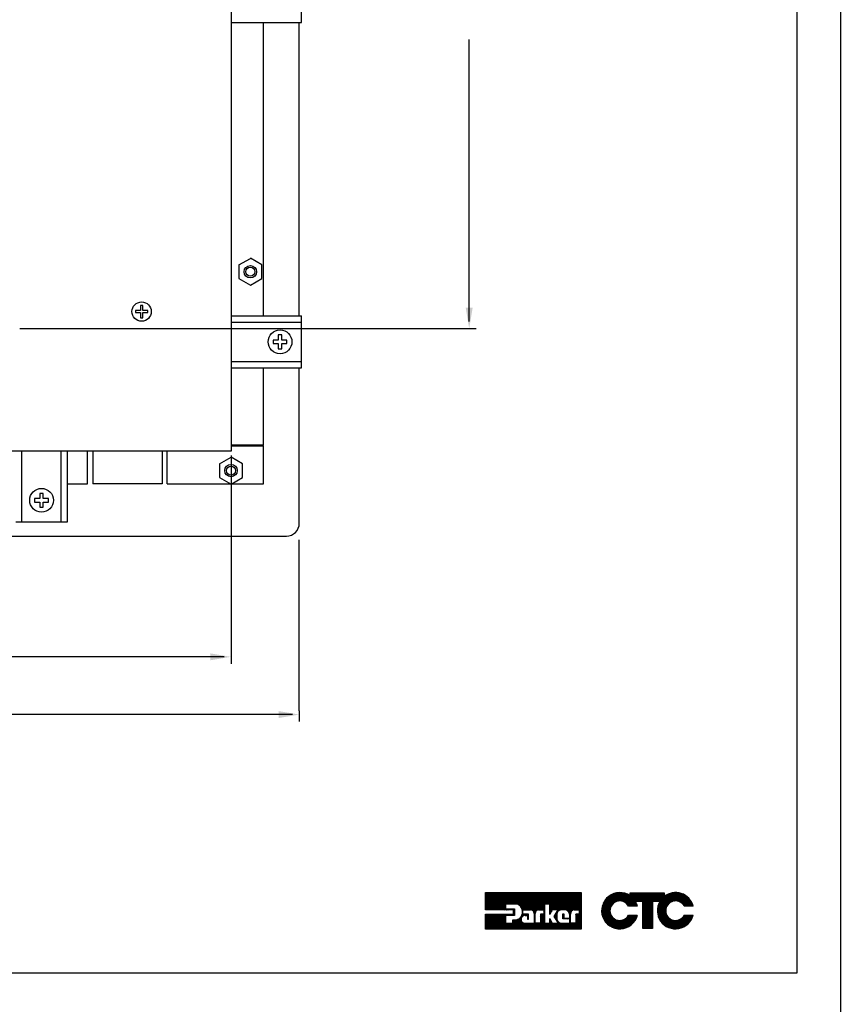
# Model space of a CAD drawing. Extents: x -21.2 to 49, y -81.1 to 9.3.
# Tile 26 of 27: x 37.2 to 49, y -22.9 to -8.7. Entities that reach past the tile are written whole.
import ezdxf

# ---------------------------------------------------------------- set-up
doc = ezdxf.new("R2010")
doc.units = 0
doc.header["$LTSCALE"] = 1.87
doc.header["$MEASUREMENT"] = 0
doc.layers.get('0').update_dxf_attribs({"linetype": 'CONTINUOUS'})
for name, color, linetype in [('dim', 5, 'CONTINUOUS'), ('prod', 6, 'CONTINUOUS'), ('UNIT', 7, 'CONTINUOUS')]:
    doc.layers.add(name, color=color, linetype=linetype)

msp = doc.modelspace()

# ---------------------------------------------------------------- linework, layer by layer
at = {"linetype": 'Continuous'}
for p, q in [((48.415, -22.464), (48.415, 5.575)), ((14.415, -22.464), (48.415, -22.464))]:
    msp.add_line(p, q, dxfattribs=at)
at = {"color": 7, "linetype": 'Continuous'}
for p, q in [((40.212, -1.71), (40.212, -14.91)), ((41.232, -8.7), (41.232, -7.95)), ((40.212, -8.7), (41.232, -8.7)), ((40.684, -12.95), (40.684, -8.7)), ((40.684, -12.95), (40.684, -8.7)), ((41.201, -12.95), (41.201, -8.7)), ((41.201, -12.95), (41.201, -8.7)), ((40.327, -12.211), (40.492, -12.116)), ((40.657, -12.21), (40.492, -12.114)), ((40.327, -12.21), (40.327, -12.41)), ((40.657, -12.41), (40.657, -12.21)), ((40.327, -12.41), (40.492, -12.505)), ((40.492, -12.505), (40.657, -12.41)), ((38.932, -12.797), (38.902, -12.797)), ((38.902, -12.797), (38.902, -12.872)), ((38.932, -12.872), (38.932, -12.797)), ((38.902, -12.872), (38.827, -12.872)), ((38.827, -12.872), (38.827, -12.902)), ((38.827, -12.902), (38.902, -12.902)), ((38.902, -12.902), (38.902, -12.977)), ((39.007, -12.872), (38.932, -12.872)), ((38.932, -12.902), (39.007, -12.902)), ((38.932, -12.977), (38.932, -12.902)), ((39.007, -12.902), (39.007, -12.872)), ((40.212, -12.95), (41.232, -12.95)), ((41.232, -13.7), (41.232, -12.95)), ((38.902, -12.977), (38.932, -12.977)), ((40.212, -13.04), (41.232, -13.04)), ((40.947, -13.225), (40.897, -13.225)), ((40.897, -13.225), (40.897, -13.3)), ((40.947, -13.3), (40.947, -13.225)), ((40.897, -13.3), (40.822, -13.3)), ((40.822, -13.3), (40.822, -13.35)), ((40.822, -13.35), (40.897, -13.35)), ((40.897, -13.35), (40.897, -13.425)), ((41.022, -13.3), (40.947, -13.3)), ((40.947, -13.35), (41.022, -13.35)), ((40.947, -13.425), (40.947, -13.35)), ((41.022, -13.35), (41.022, -13.3)), ((40.897, -13.425), (40.947, -13.425)), ((40.212, -13.61), (41.232, -13.61)), ((40.212, -13.7), (41.232, -13.7)), ((40.684, -14.822), (40.684, -13.7)), ((41.201, -15.993), (41.201, -13.7)), ((40.684, -14.822), (40.212, -14.822)), ((40.212, -14.91), (24.212, -14.91)), ((40.212, -14.91), (24.212, -14.91)), ((37.182, -15.93), (37.182, -14.91)), ((37.752, -15.93), (37.752, -14.91)), ((37.842, -15.93), (37.842, -14.91)), ((38.135, -15.382), (38.135, -14.91)), ((38.135, -15.382), (38.135, -14.91)), ((38.212, -14.91), (38.212, -15.382)), ((38.212, -14.91), (38.212, -15.382)), ((39.212, -14.91), (39.212, -15.382)), ((39.212, -14.91), (39.212, -15.382)), ((39.289, -15.382), (39.289, -14.91)), ((39.289, -15.382), (39.289, -14.91)), ((40.212, -14.832), (40.684, -14.832)), ((40.684, -15.382), (40.684, -14.832)), ((40.047, -15.091), (40.212, -14.996)), ((40.047, -15.09), (40.047, -15.29)), ((40.377, -15.09), (40.212, -14.994)), ((40.377, -15.29), (40.377, -15.09)), ((37.842, -15.382), (38.135, -15.382)), ((37.842, -15.382), (38.135, -15.382)), ((39.212, -15.382), (38.212, -15.382)), ((39.212, -15.382), (38.212, -15.382)), ((39.289, -15.382), (40.684, -15.382)), ((39.289, -15.382), (40.684, -15.382)), ((40.047, -15.29), (40.212, -15.385)), ((40.212, -15.385), (40.377, -15.29)), ((37.492, -15.52), (37.442, -15.52)), ((37.442, -15.52), (37.442, -15.595)), ((37.492, -15.595), (37.492, -15.52)), ((37.442, -15.595), (37.367, -15.595)), ((37.367, -15.595), (37.367, -15.645)), ((37.367, -15.645), (37.442, -15.645)), ((37.442, -15.645), (37.442, -15.72)), ((37.567, -15.595), (37.492, -15.595)), ((37.492, -15.645), (37.567, -15.645)), ((37.492, -15.72), (37.492, -15.645)), ((37.567, -15.645), (37.567, -15.595)), ((37.442, -15.72), (37.492, -15.72)), ((37.092, -15.93), (37.842, -15.93)), ((23.409, -16.14), (41.014, -16.14))]:
    msp.add_line(p, q, dxfattribs=at)
for centre, radius in [((40.492, -12.31), 0.09), ((40.492, -12.31), 0.0654), ((40.492, -12.31), 0.0654), ((38.917, -12.887), 0.14), ((38.917, -12.887), 0.14), ((40.922, -13.325), 0.172), ((40.212, -15.19), 0.09), ((40.212, -15.19), 0.0654), ((40.212, -15.19), 0.0654), ((37.467, -15.62), 0.172)]:
    msp.add_circle(centre, radius, dxfattribs=at)
msp.add_arc((41.014, -15.953), 0.187, 270, 0, dxfattribs=at)
at = {"layer": 'dim'}
for p, q in [((43.662, -13.031), (43.662, -8.945)), ((37.152, -13.131), (43.762, -13.131)), ((40.212, -14.969), (40.212, -17.987)), ((41.201, -18.667), (41.201, -16.194)), ((40.112, -17.887), (34.233, -17.887))]:
    msp.add_line(p, q, dxfattribs=at)
at = {"layer": 'dim', "linetype": 'Continuous'}
for p, q in [((41.201, -18.667), (41.201, -18.823)), ((41.101, -18.723), (29.162, -18.723))]:
    msp.add_line(p, q, dxfattribs=at)
at = {"layer": 'dim'}
for points in [[(43.612, -12.831), (43.712, -12.831), (43.662, -13.131)], [(39.912, -17.837), (39.912, -17.937), (40.212, -17.887)]]:
    msp.add_solid(points, dxfattribs=at)
at = {"layer": 'dim', "linetype": 'Continuous'}
msp.add_solid([(40.901, -18.673), (40.901, -18.773), (41.201, -18.723)], dxfattribs=at)
at = {"layer": 'prod', "flags": 128}
msp.add_lwpolyline([(-21.163, 9.318), (49.039, 9.318), (49.039, -81.148), (-21.163, -81.148)], close=True, dxfattribs=at)
at = {"layer": 'UNIT'}
for p, q in [((43.9, -21.548), (44.149, -21.298)), ((43.9, -21.539), (44.14, -21.298)), ((43.9, -21.529), (44.131, -21.298)), ((43.9, -21.52), (44.121, -21.298)), ((43.9, -21.51), (44.112, -21.298)), ((43.9, -21.501), (44.103, -21.298)), ((43.9, -21.492), (44.093, -21.298)), ((43.9, -21.482), (44.084, -21.298)), ((43.9, -21.473), (44.074, -21.298)), ((43.9, -21.464), (44.065, -21.298)), ((43.9, -21.454), (44.056, -21.298)), ((43.9, -21.445), (44.046, -21.298)), ((43.9, -21.435), (44.037, -21.298)), ((43.9, -21.426), (44.028, -21.298)), ((43.9, -21.417), (44.018, -21.298)), ((43.9, -21.407), (44.009, -21.298)), ((43.9, -21.398), (43.999, -21.298)), ((43.9, -21.389), (43.99, -21.298)), ((43.9, -21.379), (43.981, -21.298)), ((43.9, -21.37), (43.971, -21.298)), ((43.9, -21.36), (43.962, -21.298)), ((43.9, -21.351), (43.953, -21.298)), ((43.9, -21.342), (43.943, -21.298)), ((43.9, -21.332), (43.934, -21.298)), ((43.9, -21.323), (43.924, -21.298)), ((43.9, -21.314), (43.915, -21.298)), ((43.9, -21.304), (43.906, -21.298)), ((43.9, -21.552), (43.9, -21.298)), ((43.9, -21.298), (45.284, -21.298)), ((43.905, -21.552), (44.159, -21.298)), ((43.914, -21.552), (44.168, -21.298)), ((43.923, -21.552), (44.178, -21.298)), ((43.933, -21.552), (44.187, -21.298)), ((43.942, -21.552), (44.196, -21.298)), ((43.951, -21.552), (44.206, -21.298)), ((43.961, -21.552), (44.215, -21.298)), ((43.97, -21.552), (44.224, -21.298)), ((43.98, -21.552), (44.234, -21.298)), ((43.989, -21.552), (44.243, -21.298)), ((43.998, -21.552), (44.253, -21.298)), ((44.008, -21.552), (44.262, -21.298)), ((44.017, -21.552), (44.271, -21.298)), ((44.026, -21.552), (44.281, -21.298)), ((44.036, -21.552), (44.29, -21.298)), ((44.045, -21.552), (44.299, -21.298)), ((44.055, -21.552), (44.309, -21.298)), ((44.064, -21.552), (44.318, -21.298)), ((44.073, -21.552), (44.328, -21.298)), ((44.083, -21.552), (44.337, -21.298)), ((44.092, -21.552), (44.346, -21.298)), ((44.101, -21.552), (44.356, -21.298)), ((44.196, -21.468), (44.365, -21.298)), ((44.205, -21.468), (44.374, -21.298)), ((44.214, -21.468), (44.384, -21.298)), ((44.224, -21.468), (44.393, -21.298)), ((44.233, -21.468), (44.403, -21.298)), ((44.242, -21.468), (44.412, -21.298)), ((44.252, -21.468), (44.421, -21.298)), ((44.261, -21.468), (44.431, -21.298)), ((44.271, -21.468), (44.44, -21.298)), ((44.28, -21.468), (44.449, -21.298)), ((44.289, -21.468), (44.459, -21.298)), ((44.299, -21.468), (44.468, -21.298)), ((44.308, -21.468), (44.478, -21.298)), ((44.317, -21.468), (44.487, -21.298)), ((44.327, -21.468), (44.496, -21.298)), ((44.336, -21.468), (44.506, -21.298)), ((44.345, -21.469), (44.515, -21.298)), ((44.353, -21.47), (44.524, -21.298)), ((44.361, -21.471), (44.534, -21.298)), ((44.368, -21.473), (44.543, -21.298)), ((44.375, -21.476), (44.553, -21.298)), ((44.381, -21.479), (44.562, -21.298)), ((44.387, -21.482), (44.571, -21.298)), ((44.393, -21.486), (44.581, -21.298)), ((44.398, -21.491), (44.59, -21.298)), ((44.403, -21.495), (44.599, -21.298)), ((44.408, -21.499), (44.609, -21.298)), ((44.411, -21.505), (44.618, -21.298)), ((44.415, -21.511), (44.628, -21.298)), ((44.419, -21.516), (44.637, -21.298)), ((44.422, -21.522), (44.646, -21.298)), ((44.424, -21.53), (44.656, -21.298)), ((44.426, -21.537), (44.665, -21.298)), ((44.429, -21.544), (44.674, -21.298)), ((44.431, -21.551), (44.684, -21.298)), ((44.433, -21.559), (44.693, -21.298)), ((44.448, -21.552), (44.702, -21.298)), ((44.458, -21.552), (44.712, -21.298)), ((44.467, -21.552), (44.721, -21.298)), ((44.476, -21.552), (44.731, -21.298)), ((44.486, -21.552), (44.74, -21.298)), ((44.495, -21.552), (44.749, -21.298)), ((44.504, -21.552), (44.759, -21.298)), ((44.514, -21.552), (44.768, -21.298)), ((44.523, -21.552), (44.777, -21.298)), ((44.533, -21.552), (44.787, -21.298)), ((44.542, -21.552), (44.796, -21.298)), ((44.551, -21.552), (44.806, -21.298)), ((44.559, -21.554), (44.815, -21.298)), ((44.567, -21.556), (44.824, -21.298)), ((44.574, -21.558), (44.834, -21.298)), ((44.579, -21.562), (44.843, -21.298)), ((44.585, -21.566), (44.852, -21.298)), ((44.59, -21.57), (44.862, -21.298)), ((44.593, -21.576), (44.871, -21.298)), ((44.597, -21.582), (44.881, -21.298)), ((44.6, -21.588), (44.89, -21.298)), ((44.601, -21.596), (44.899, -21.298)), ((44.651, -21.556), (44.909, -21.298)), ((44.663, -21.554), (44.918, -21.298)), ((44.755, -21.47), (44.927, -21.298)), ((44.765, -21.47), (44.937, -21.298)), ((44.774, -21.47), (44.946, -21.298)), ((44.783, -21.47), (44.956, -21.298)), ((44.793, -21.47), (44.965, -21.298)), ((44.802, -21.47), (44.974, -21.298)), ((44.811, -21.47), (44.984, -21.298)), ((44.821, -21.47), (44.993, -21.298)), ((44.83, -21.47), (45.002, -21.298)), ((44.831, -21.582), (45.115, -21.298)), ((44.831, -21.573), (45.106, -21.298)), ((44.831, -21.563), (45.096, -21.298)), ((44.831, -21.554), (45.087, -21.298)), ((44.831, -21.544), (45.077, -21.298)), ((44.831, -21.535), (45.068, -21.298)), ((44.831, -21.526), (45.059, -21.298)), ((44.831, -21.516), (45.049, -21.298)), ((44.831, -21.507), (45.04, -21.298)), ((44.831, -21.498), (45.031, -21.298)), ((44.831, -21.488), (45.021, -21.298)), ((44.831, -21.479), (45.012, -21.298)), ((44.87, -21.552), (45.124, -21.298)), ((44.879, -21.552), (45.134, -21.298)), ((44.889, -21.552), (45.143, -21.298)), ((44.898, -21.552), (45.152, -21.298)), ((44.907, -21.552), (45.162, -21.298)), ((44.917, -21.552), (45.171, -21.298)), ((44.926, -21.552), (45.181, -21.298)), ((44.927, -21.589), (45.218, -21.298)), ((44.936, -21.552), (45.19, -21.298)), ((44.941, -21.566), (45.209, -21.298)), ((44.945, -21.552), (45.199, -21.298)), ((44.967, -21.559), (45.227, -21.298)), ((44.981, -21.554), (45.237, -21.298)), ((44.993, -21.552), (45.246, -21.298)), ((45.003, -21.551), (45.256, -21.298)), ((45.012, -21.551), (45.265, -21.298)), ((45.022, -21.551), (45.274, -21.298)), ((45.031, -21.551), (45.284, -21.298)), ((45.041, -21.551), (45.284, -21.308)), ((45.05, -21.551), (45.284, -21.317)), ((45.058, -21.552), (45.284, -21.326)), ((45.065, -21.554), (45.284, -21.336)), ((45.073, -21.555), (45.284, -21.345)), ((45.079, -21.559), (45.284, -21.354)), ((45.085, -21.563), (45.284, -21.364)), ((45.09, -21.566), (45.284, -21.373)), ((45.096, -21.571), (45.284, -21.383)), ((45.284, -21.298), (45.284, -21.829)), ((45.582, -21.585), (45.866, -21.302)), ((45.582, -21.579), (45.859, -21.302)), ((45.582, -21.572), (45.852, -21.302)), ((45.582, -21.565), (45.845, -21.302)), ((45.582, -21.559), (45.839, -21.302)), ((45.582, -21.552), (45.832, -21.302)), ((45.582, -21.545), (45.825, -21.302)), ((45.583, -21.538), (45.818, -21.302)), ((45.583, -21.591), (45.871, -21.303)), ((45.584, -21.597), (45.877, -21.304)), ((45.584, -21.53), (45.81, -21.304)), ((45.585, -21.603), (45.883, -21.305)), ((45.585, -21.522), (45.802, -21.305)), ((45.586, -21.608), (45.888, -21.306)), ((45.587, -21.614), (45.894, -21.307)), ((45.587, -21.514), (45.794, -21.307)), ((45.588, -21.506), (45.786, -21.308)), ((45.59, -21.497), (45.777, -21.31)), ((45.593, -21.487), (45.768, -21.313)), ((45.597, -21.477), (45.757, -21.317)), ((45.601, -21.466), (45.746, -21.321)), ((45.604, -21.456), (45.736, -21.324)), ((45.612, -21.441), (45.722, -21.332)), ((45.621, -21.426), (45.706, -21.341)), ((45.636, -21.404), (45.685, -21.355)), ((45.747, -21.461), (45.9, -21.308)), ((45.773, -21.441), (45.906, -21.309)), ((45.785, -21.436), (45.911, -21.31)), ((45.797, -21.431), (45.916, -21.311)), ((45.807, -21.427), (45.921, -21.313)), ((45.815, -21.426), (45.926, -21.315)), ((45.823, -21.424), (45.931, -21.317)), ((45.832, -21.423), (45.936, -21.319)), ((45.839, -21.423), (45.941, -21.32)), ((45.845, -21.423), (45.946, -21.322)), ((45.851, -21.423), (45.951, -21.324)), ((45.858, -21.423), (45.955, -21.326)), ((45.864, -21.424), (45.96, -21.328)), ((45.87, -21.425), (45.964, -21.331)), ((45.875, -21.426), (45.968, -21.333)), ((45.88, -21.428), (45.972, -21.336)), ((45.885, -21.429), (45.977, -21.338)), ((45.891, -21.431), (45.981, -21.34)), ((45.896, -21.432), (45.985, -21.343)), ((45.901, -21.434), (45.989, -21.345)), ((45.905, -21.437), (45.994, -21.348)), ((45.909, -21.439), (46.042, -21.306)), ((45.913, -21.441), (46.049, -21.306)), ((45.918, -21.444), (46.055, -21.306)), ((45.922, -21.446), (46.062, -21.306)), ((45.926, -21.449), (46.069, -21.306)), ((45.93, -21.452), (46.076, -21.306)), ((45.933, -21.455), (46.082, -21.306)), ((45.937, -21.458), (46.089, -21.306)), ((45.94, -21.461), (46.096, -21.306)), ((45.944, -21.465), (46.102, -21.306)), ((45.947, -21.468), (46.109, -21.306)), ((45.951, -21.471), (46.116, -21.306)), ((45.954, -21.475), (46.122, -21.306)), ((45.956, -21.479), (46.129, -21.306)), ((45.959, -21.483), (46.136, -21.306)), ((45.962, -21.487), (46.142, -21.306)), ((45.964, -21.491), (46.149, -21.306)), ((45.967, -21.495), (46.156, -21.306)), ((45.971, -21.498), (46.163, -21.306)), ((45.978, -21.498), (46.169, -21.306)), ((45.985, -21.498), (46.176, -21.306)), ((45.991, -21.498), (46.183, -21.306)), ((45.994, -21.307), (45.995, -21.306)), ((45.994, -21.314), (46.002, -21.306)), ((45.994, -21.348), (46.035, -21.306)), ((45.994, -21.341), (46.029, -21.306)), ((45.994, -21.334), (46.022, -21.306)), ((45.994, -21.327), (46.015, -21.306)), ((45.994, -21.321), (46.009, -21.306)), ((45.994, -21.348), (45.994, -21.306)), ((45.994, -21.306), (46.487, -21.306)), ((45.998, -21.498), (46.189, -21.306)), ((46.072, -21.43), (46.196, -21.306)), ((46.079, -21.43), (46.203, -21.306)), ((46.086, -21.43), (46.209, -21.306)), ((46.092, -21.43), (46.216, -21.306)), ((46.099, -21.43), (46.223, -21.306)), ((46.106, -21.43), (46.23, -21.306)), ((46.112, -21.43), (46.236, -21.306)), ((46.119, -21.43), (46.243, -21.306)), ((46.126, -21.43), (46.25, -21.306)), ((46.132, -21.43), (46.256, -21.306)), ((46.139, -21.43), (46.263, -21.306)), ((46.146, -21.43), (46.27, -21.306)), ((46.153, -21.43), (46.276, -21.306)), ((46.159, -21.43), (46.283, -21.306)), ((46.166, -21.43), (46.29, -21.306)), ((46.173, -21.43), (46.296, -21.306)), ((46.177, -21.573), (46.444, -21.306)), ((46.177, -21.567), (46.437, -21.306)), ((46.177, -21.56), (46.43, -21.306)), ((46.177, -21.553), (46.424, -21.306)), ((46.177, -21.546), (46.417, -21.306)), ((46.177, -21.54), (46.41, -21.306)), ((46.177, -21.533), (46.404, -21.306)), ((46.177, -21.526), (46.397, -21.306)), ((46.177, -21.52), (46.39, -21.306)), ((46.177, -21.513), (46.384, -21.306)), ((46.177, -21.506), (46.377, -21.306)), ((46.177, -21.5), (46.37, -21.306)), ((46.177, -21.493), (46.363, -21.306)), ((46.177, -21.486), (46.357, -21.306)), ((46.177, -21.48), (46.35, -21.306)), ((46.177, -21.473), (46.343, -21.306)), ((46.177, -21.466), (46.337, -21.306)), ((46.177, -21.459), (46.33, -21.306)), ((46.177, -21.453), (46.323, -21.306)), ((46.177, -21.446), (46.317, -21.306)), ((46.177, -21.439), (46.31, -21.306)), ((46.177, -21.433), (46.303, -21.306)), ((46.327, -21.43), (46.45, -21.306)), ((46.333, -21.43), (46.457, -21.306)), ((46.34, -21.43), (46.464, -21.306)), ((46.347, -21.43), (46.471, -21.306)), ((46.353, -21.43), (46.477, -21.306)), ((46.36, -21.43), (46.484, -21.306)), ((46.367, -21.43), (46.487, -21.31)), ((46.373, -21.43), (46.487, -21.317)), ((46.38, -21.43), (46.487, -21.324)), ((46.387, -21.43), (46.487, -21.33)), ((46.389, -21.561), (46.65, -21.301)), ((46.39, -21.568), (46.656, -21.301)), ((46.39, -21.554), (46.643, -21.301)), ((46.39, -21.574), (46.662, -21.302)), ((46.391, -21.58), (46.669, -21.302)), ((46.391, -21.547), (46.635, -21.302)), ((46.391, -21.586), (46.675, -21.303)), ((46.391, -21.539), (46.628, -21.303)), ((46.392, -21.593), (46.681, -21.303)), ((46.392, -21.599), (46.687, -21.304)), ((46.392, -21.532), (46.62, -21.304)), ((46.393, -21.605), (46.693, -21.304)), ((46.393, -21.524), (46.613, -21.304)), ((46.394, -21.517), (46.605, -21.305)), ((46.394, -21.61), (46.699, -21.306)), ((46.394, -21.43), (46.487, -21.337)), ((46.395, -21.616), (46.704, -21.307)), ((46.396, -21.508), (46.597, -21.307)), ((46.398, -21.499), (46.587, -21.31)), ((46.4, -21.43), (46.487, -21.344)), ((46.401, -21.49), (46.578, -21.312)), ((46.404, -21.48), (46.569, -21.315)), ((46.406, -21.471), (46.559, -21.318)), ((46.407, -21.43), (46.487, -21.35)), ((46.412, -21.458), (46.546, -21.324)), ((46.414, -21.43), (46.487, -21.357)), ((46.418, -21.445), (46.534, -21.33)), ((46.42, -21.43), (46.5, -21.35)), ((46.425, -21.432), (46.521, -21.336)), ((46.487, -21.306), (46.487, -21.359)), ((46.563, -21.454), (46.71, -21.308)), ((46.585, -21.44), (46.715, -21.309)), ((46.597, -21.434), (46.72, -21.311)), ((46.609, -21.429), (46.726, -21.312)), ((46.617, -21.427), (46.731, -21.313)), ((46.626, -21.425), (46.736, -21.315)), ((46.634, -21.424), (46.741, -21.317)), ((46.642, -21.422), (46.746, -21.319)), ((46.649, -21.423), (46.75, -21.321)), ((46.655, -21.423), (46.755, -21.323)), ((46.661, -21.423), (46.76, -21.325)), ((46.668, -21.424), (46.764, -21.327)), ((46.674, -21.424), (46.769, -21.329)), ((46.68, -21.425), (46.774, -21.331)), ((46.685, -21.427), (46.778, -21.333)), ((46.69, -21.428), (46.782, -21.336)), ((46.695, -21.43), (46.786, -21.339)), ((46.7, -21.431), (46.79, -21.341)), ((46.706, -21.433), (46.794, -21.344)), ((46.71, -21.435), (46.798, -21.346)), ((46.714, -21.437), (46.803, -21.349)), ((46.719, -21.44), (46.807, -21.352)), ((46.723, -21.442), (46.811, -21.354)), ((46.727, -21.445), (46.814, -21.357)), ((46.732, -21.447), (46.818, -21.361)), ((46.736, -21.45), (46.821, -21.364)), ((46.739, -21.453), (46.825, -21.367)), ((46.743, -21.456), (46.828, -21.37)), ((46.746, -21.459), (46.832, -21.373)), ((46.75, -21.462), (46.835, -21.376)), ((46.753, -21.465), (46.839, -21.38)), ((46.757, -21.469), (46.842, -21.383)), ((46.76, -21.472), (46.846, -21.386)), ((44.111, -21.552), (44.19, -21.473)), ((44.12, -21.552), (44.19, -21.483)), ((44.129, -21.552), (44.19, -21.492)), ((44.139, -21.552), (44.19, -21.501)), ((44.148, -21.552), (44.19, -21.511)), ((44.158, -21.552), (44.19, -21.52)), ((44.167, -21.552), (44.19, -21.53)), ((44.19, -21.468), (44.19, -21.537)), ((44.338, -21.468), (44.19, -21.468)), ((44.673, -21.552), (44.753, -21.473)), ((44.683, -21.552), (44.753, -21.482)), ((44.692, -21.552), (44.753, -21.491)), ((44.701, -21.552), (44.753, -21.501)), ((44.711, -21.552), (44.753, -21.51)), ((44.72, -21.552), (44.753, -21.52)), ((44.729, -21.552), (44.753, -21.529)), ((44.753, -21.47), (44.753, -21.746)), ((44.831, -21.47), (44.753, -21.47)), ((44.831, -21.619), (44.831, -21.47)), ((45.099, -21.576), (45.284, -21.392)), ((45.103, -21.582), (45.284, -21.401)), ((45.107, -21.587), (45.284, -21.411)), ((45.11, -21.594), (45.284, -21.42)), ((45.111, -21.602), (45.284, -21.429)), ((45.166, -21.557), (45.284, -21.439)), ((45.177, -21.555), (45.284, -21.448)), ((45.189, -21.552), (45.284, -21.458)), ((45.198, -21.552), (45.284, -21.467)), ((45.207, -21.552), (45.284, -21.476)), ((45.217, -21.552), (45.284, -21.486)), ((45.226, -21.552), (45.284, -21.495)), ((45.236, -21.552), (45.284, -21.504)), ((45.245, -21.552), (45.284, -21.514)), ((45.253, -21.554), (45.284, -21.523)), ((45.588, -21.62), (45.745, -21.463)), ((45.589, -21.625), (45.723, -21.492)), ((45.59, -21.631), (45.716, -21.505)), ((45.592, -21.636), (45.71, -21.517)), ((45.593, -21.641), (45.708, -21.526)), ((46.098, -21.498), (45.969, -21.498)), ((46.005, -21.498), (46.071, -21.431)), ((46.011, -21.498), (46.073, -21.436)), ((46.018, -21.498), (46.075, -21.44)), ((46.025, -21.498), (46.078, -21.444)), ((46.031, -21.498), (46.08, -21.449)), ((46.038, -21.498), (46.082, -21.453)), ((46.045, -21.498), (46.084, -21.458)), ((46.052, -21.498), (46.086, -21.463)), ((46.058, -21.498), (46.088, -21.468)), ((46.065, -21.498), (46.09, -21.472)), ((46.177, -21.43), (46.07, -21.43)), ((46.072, -21.498), (46.092, -21.477)), ((46.078, -21.498), (46.093, -21.482)), ((46.085, -21.498), (46.095, -21.487)), ((46.092, -21.498), (46.097, -21.493)), ((46.177, -21.821), (46.177, -21.43)), ((46.177, -21.58), (46.32, -21.436)), ((46.177, -21.587), (46.32, -21.443)), ((46.177, -21.593), (46.32, -21.45)), ((46.177, -21.6), (46.32, -21.456)), ((46.177, -21.607), (46.32, -21.463)), ((46.177, -21.613), (46.32, -21.47)), ((46.177, -21.62), (46.32, -21.477)), ((46.177, -21.627), (46.32, -21.483)), ((46.177, -21.633), (46.32, -21.49)), ((46.177, -21.64), (46.32, -21.497)), ((46.177, -21.647), (46.32, -21.503)), ((46.177, -21.654), (46.32, -21.51)), ((46.177, -21.66), (46.32, -21.517)), ((46.177, -21.667), (46.32, -21.523)), ((46.177, -21.674), (46.32, -21.53)), ((46.32, -21.43), (46.32, -21.821)), ((46.426, -21.43), (46.32, -21.43)), ((46.397, -21.621), (46.543, -21.474)), ((46.398, -21.627), (46.529, -21.496)), ((46.399, -21.632), (46.522, -21.509)), ((46.4, -21.637), (46.518, -21.52)), ((46.402, -21.643), (46.516, -21.529)), ((46.763, -21.476), (46.849, -21.39)), ((46.765, -21.48), (46.852, -21.394)), ((46.768, -21.484), (46.855, -21.398)), ((46.771, -21.488), (46.857, -21.401)), ((46.773, -21.492), (46.86, -21.405)), ((46.776, -21.496), (46.863, -21.409)), ((46.906, -21.498), (46.777, -21.498)), ((46.781, -21.498), (46.866, -21.412)), ((46.788, -21.498), (46.869, -21.416)), ((46.795, -21.498), (46.872, -21.42)), ((46.801, -21.498), (46.874, -21.425)), ((46.808, -21.498), (46.877, -21.429)), ((46.815, -21.498), (46.879, -21.433)), ((46.821, -21.498), (46.882, -21.438)), ((46.828, -21.498), (46.884, -21.442)), ((46.835, -21.498), (46.886, -21.446)), ((46.842, -21.498), (46.889, -21.45)), ((46.848, -21.498), (46.891, -21.455)), ((46.855, -21.498), (46.893, -21.459)), ((46.862, -21.498), (46.895, -21.464)), ((46.868, -21.498), (46.896, -21.469)), ((46.875, -21.498), (46.898, -21.474)), ((46.882, -21.498), (46.9, -21.479)), ((46.888, -21.498), (46.902, -21.484)), ((46.895, -21.498), (46.903, -21.489)), ((46.902, -21.498), (46.905, -21.494)), ((44.305, -21.552), (43.9, -21.552)), ((43.9, -21.829), (44.115, -21.614)), ((43.9, -21.82), (44.105, -21.614)), ((43.9, -21.81), (44.096, -21.614)), ((43.9, -21.801), (44.087, -21.614)), ((43.9, -21.792), (44.077, -21.614)), ((43.9, -21.782), (44.068, -21.614)), ((43.9, -21.773), (44.058, -21.614)), ((43.9, -21.764), (44.049, -21.614)), ((43.9, -21.754), (44.04, -21.614)), ((43.9, -21.745), (44.03, -21.614)), ((43.9, -21.735), (44.021, -21.614)), ((43.9, -21.726), (44.012, -21.614)), ((43.9, -21.717), (44.002, -21.614)), ((43.9, -21.707), (43.993, -21.614)), ((43.9, -21.698), (43.983, -21.614)), ((43.9, -21.689), (43.974, -21.614)), ((43.9, -21.679), (43.965, -21.614)), ((43.9, -21.67), (43.955, -21.614)), ((43.9, -21.66), (43.946, -21.614)), ((43.9, -21.651), (43.937, -21.614)), ((43.9, -21.642), (43.927, -21.614)), ((43.9, -21.632), (43.918, -21.614)), ((43.9, -21.623), (43.908, -21.614)), ((43.9, -21.829), (43.9, -21.614)), ((43.9, -21.614), (44.305, -21.614)), ((43.909, -21.829), (44.124, -21.614)), ((43.919, -21.829), (44.133, -21.614)), ((43.928, -21.829), (44.143, -21.614)), ((43.937, -21.829), (44.152, -21.614)), ((43.947, -21.829), (44.161, -21.614)), ((43.956, -21.829), (44.171, -21.614)), ((43.966, -21.829), (44.18, -21.614)), ((43.975, -21.829), (44.19, -21.614)), ((43.984, -21.829), (44.199, -21.614)), ((43.994, -21.829), (44.19, -21.633)), ((44.003, -21.829), (44.19, -21.642)), ((44.012, -21.829), (44.19, -21.651)), ((44.022, -21.829), (44.19, -21.661)), ((44.031, -21.829), (44.19, -21.67)), ((44.176, -21.552), (44.192, -21.537)), ((44.186, -21.552), (44.201, -21.537)), ((44.19, -21.537), (44.32, -21.537)), ((44.19, -21.631), (44.19, -21.746)), ((44.32, -21.631), (44.19, -21.631)), ((44.192, -21.631), (44.208, -21.614)), ((44.195, -21.552), (44.211, -21.537)), ((44.201, -21.631), (44.218, -21.614)), ((44.204, -21.552), (44.22, -21.537)), ((44.211, -21.631), (44.227, -21.614)), ((44.214, -21.552), (44.23, -21.537)), ((44.22, -21.631), (44.236, -21.614)), ((44.223, -21.552), (44.239, -21.537)), ((44.229, -21.631), (44.246, -21.614)), ((44.233, -21.552), (44.248, -21.537)), ((44.239, -21.631), (44.255, -21.614)), ((44.242, -21.552), (44.258, -21.537)), ((44.247, -21.829), (44.46, -21.616)), ((44.248, -21.631), (44.265, -21.614)), ((44.251, -21.552), (44.267, -21.537)), ((44.256, -21.829), (44.422, -21.663)), ((44.257, -21.631), (44.274, -21.614)), ((44.261, -21.552), (44.276, -21.537)), ((44.267, -21.631), (44.283, -21.614)), ((44.27, -21.552), (44.286, -21.537)), ((44.276, -21.631), (44.293, -21.614)), ((44.279, -21.552), (44.295, -21.537)), ((44.286, -21.631), (44.302, -21.614)), ((44.289, -21.552), (44.305, -21.537)), ((44.295, -21.631), (44.32, -21.606)), ((44.298, -21.552), (44.314, -21.537)), ((44.304, -21.631), (44.32, -21.615)), ((44.305, -21.555), (44.32, -21.54)), ((44.305, -21.564), (44.32, -21.55)), ((44.305, -21.614), (44.305, -21.552)), ((44.305, -21.574), (44.32, -21.559)), ((44.305, -21.583), (44.32, -21.568)), ((44.305, -21.592), (44.32, -21.578)), ((44.305, -21.602), (44.32, -21.587)), ((44.305, -21.611), (44.32, -21.596)), ((44.314, -21.631), (44.32, -21.625)), ((44.32, -21.537), (44.32, -21.631)), ((44.415, -21.652), (44.45, -21.616)), ((44.425, -21.632), (44.441, -21.616)), ((44.429, -21.619), (44.44, -21.608)), ((44.431, -21.607), (44.44, -21.599)), ((44.433, -21.568), (44.44, -21.561)), ((44.433, -21.577), (44.44, -21.57)), ((44.434, -21.586), (44.44, -21.58)), ((44.434, -21.595), (44.44, -21.589)), ((44.44, -21.616), (44.44, -21.552)), ((44.44, -21.552), (44.551, -21.552)), ((44.523, -21.616), (44.44, -21.616)), ((44.449, -21.636), (44.469, -21.616)), ((44.461, -21.633), (44.478, -21.616)), ((44.472, -21.631), (44.509, -21.631)), ((44.473, -21.631), (44.488, -21.616)), ((44.482, -21.631), (44.497, -21.616)), ((44.492, -21.631), (44.506, -21.616)), ((44.501, -21.631), (44.516, -21.616)), ((44.509, -21.633), (44.523, -21.619)), ((44.509, -21.642), (44.523, -21.628)), ((44.509, -21.631), (44.509, -21.687)), ((44.509, -21.651), (44.523, -21.637)), ((44.509, -21.661), (44.523, -21.647)), ((44.509, -21.67), (44.523, -21.656)), ((44.509, -21.679), (44.523, -21.666)), ((44.523, -21.687), (44.523, -21.616)), ((44.603, -21.604), (44.62, -21.587)), ((44.603, -21.614), (44.618, -21.598)), ((44.603, -21.604), (44.603, -21.745)), ((44.603, -21.623), (44.617, -21.609)), ((44.603, -21.632), (44.617, -21.618)), ((44.603, -21.642), (44.617, -21.628)), ((44.603, -21.651), (44.617, -21.637)), ((44.603, -21.66), (44.617, -21.647)), ((44.603, -21.67), (44.617, -21.656)), ((44.603, -21.679), (44.617, -21.665)), ((44.603, -21.689), (44.617, -21.675)), ((44.617, -21.746), (44.617, -21.605)), ((44.669, -21.552), (44.742, -21.552)), ((44.697, -21.67), (44.753, -21.613)), ((44.697, -21.623), (44.703, -21.616)), ((44.697, -21.651), (44.731, -21.616)), ((44.697, -21.632), (44.713, -21.616)), ((44.697, -21.66), (44.741, -21.616)), ((44.697, -21.641), (44.722, -21.616)), ((44.697, -21.616), (44.697, -21.746)), ((44.742, -21.616), (44.697, -21.616)), ((44.697, -21.679), (44.753, -21.623)), ((44.697, -21.688), (44.753, -21.632)), ((44.697, -21.698), (44.753, -21.641)), ((44.697, -21.707), (44.753, -21.651)), ((44.697, -21.716), (44.753, -21.66)), ((44.697, -21.726), (44.753, -21.67)), ((44.739, -21.552), (44.753, -21.538)), ((44.742, -21.559), (44.753, -21.548)), ((44.742, -21.552), (44.742, -21.616)), ((44.742, -21.568), (44.753, -21.557)), ((44.742, -21.578), (44.753, -21.566)), ((44.742, -21.587), (44.753, -21.576)), ((44.742, -21.596), (44.753, -21.585)), ((44.742, -21.606), (44.753, -21.595)), ((44.742, -21.615), (44.753, -21.604)), ((44.866, -21.552), (44.831, -21.619)), ((44.831, -21.591), (44.862, -21.56)), ((44.831, -21.601), (44.851, -21.58)), ((44.831, -21.61), (44.841, -21.6)), ((44.949, -21.552), (44.866, -21.552)), ((44.892, -21.647), (44.949, -21.552)), ((44.954, -21.746), (44.892, -21.647)), ((44.894, -21.65), (44.933, -21.611)), ((44.898, -21.656), (44.933, -21.621)), ((44.899, -21.636), (44.935, -21.6)), ((44.901, -21.662), (44.933, -21.631)), ((44.905, -21.668), (44.933, -21.64)), ((44.908, -21.673), (44.933, -21.649)), ((44.912, -21.679), (44.933, -21.659)), ((44.913, -21.613), (44.942, -21.584)), ((44.916, -21.685), (44.933, -21.668)), ((44.933, -21.615), (44.933, -21.677)), ((45.049, -21.551), (45.01, -21.551)), ((45.019, -21.619), (45.027, -21.611)), ((45.019, -21.681), (45.019, -21.611)), ((45.019, -21.611), (45.032, -21.611)), ((45.019, -21.628), (45.032, -21.615)), ((45.019, -21.638), (45.032, -21.625)), ((45.019, -21.647), (45.032, -21.634)), ((45.019, -21.656), (45.032, -21.643)), ((45.019, -21.666), (45.032, -21.653)), ((45.019, -21.675), (45.032, -21.662)), ((45.023, -21.681), (45.032, -21.671)), ((45.032, -21.611), (45.032, -21.671)), ((45.032, -21.671), (45.114, -21.671)), ((45.033, -21.681), (45.042, -21.671)), ((45.042, -21.681), (45.051, -21.671)), ((45.051, -21.681), (45.06, -21.671)), ((45.061, -21.681), (45.07, -21.671)), ((45.07, -21.681), (45.079, -21.671)), ((45.079, -21.681), (45.089, -21.671)), ((45.089, -21.681), (45.098, -21.671)), ((45.098, -21.681), (45.107, -21.671)), ((45.107, -21.681), (45.128, -21.66)), ((45.113, -21.61), (45.132, -21.59)), ((45.114, -21.618), (45.13, -21.602)), ((45.114, -21.627), (45.128, -21.613)), ((45.114, -21.616), (45.114, -21.671)), ((45.114, -21.636), (45.128, -21.623)), ((45.114, -21.646), (45.128, -21.632)), ((45.114, -21.655), (45.128, -21.641)), ((45.114, -21.665), (45.128, -21.651)), ((45.114, -21.683), (45.128, -21.67)), ((45.128, -21.746), (45.128, -21.612)), ((45.128, -21.829), (45.284, -21.673)), ((45.188, -21.552), (45.253, -21.552)), ((45.209, -21.663), (45.284, -21.589)), ((45.209, -21.673), (45.284, -21.598)), ((45.209, -21.682), (45.284, -21.608)), ((45.209, -21.617), (45.209, -21.616)), ((45.209, -21.626), (45.219, -21.616)), ((45.209, -21.654), (45.247, -21.616)), ((45.209, -21.645), (45.238, -21.616)), ((45.209, -21.635), (45.228, -21.616)), ((45.209, -21.616), (45.209, -21.746)), ((45.253, -21.616), (45.209, -21.616)), ((45.209, -21.692), (45.284, -21.617)), ((45.209, -21.701), (45.284, -21.626)), ((45.209, -21.71), (45.284, -21.636)), ((45.209, -21.72), (45.284, -21.645)), ((45.209, -21.729), (45.284, -21.654)), ((45.209, -21.738), (45.284, -21.664)), ((45.253, -21.563), (45.284, -21.533)), ((45.253, -21.572), (45.284, -21.542)), ((45.253, -21.582), (45.284, -21.551)), ((45.253, -21.552), (45.253, -21.616)), ((45.253, -21.591), (45.284, -21.561)), ((45.253, -21.6), (45.284, -21.57)), ((45.253, -21.61), (45.284, -21.579)), ((45.595, -21.646), (45.706, -21.535)), ((45.597, -21.651), (45.704, -21.544)), ((45.599, -21.656), (45.703, -21.551)), ((45.601, -21.661), (45.703, -21.558)), ((45.602, -21.665), (45.703, -21.565)), ((45.604, -21.67), (45.703, -21.571)), ((45.606, -21.675), (45.703, -21.578)), ((45.608, -21.68), (45.704, -21.584)), ((45.611, -21.684), (45.705, -21.589)), ((45.613, -21.688), (45.707, -21.595)), ((45.616, -21.692), (45.708, -21.6)), ((45.618, -21.696), (45.709, -21.605)), ((45.621, -21.701), (45.71, -21.611)), ((45.623, -21.705), (45.713, -21.616)), ((45.626, -21.709), (45.715, -21.62)), ((45.628, -21.713), (45.717, -21.624)), ((45.631, -21.717), (45.719, -21.629)), ((45.634, -21.721), (45.721, -21.633)), ((45.637, -21.725), (45.724, -21.638)), ((45.64, -21.728), (45.726, -21.642)), ((45.643, -21.732), (45.729, -21.646)), ((45.646, -21.735), (45.732, -21.649)), ((45.649, -21.739), (45.735, -21.653)), ((45.652, -21.743), (45.738, -21.657)), ((45.655, -21.746), (45.741, -21.66)), ((45.659, -21.75), (45.744, -21.664)), ((45.662, -21.753), (45.748, -21.667)), ((45.666, -21.756), (45.752, -21.67)), ((45.669, -21.759), (45.755, -21.673)), ((45.789, -21.82), (45.98, -21.63)), ((45.795, -21.821), (45.986, -21.63)), ((45.801, -21.822), (45.993, -21.63)), ((45.807, -21.823), (46, -21.63)), ((45.812, -21.824), (46.006, -21.63)), ((45.818, -21.825), (46.013, -21.63)), ((45.824, -21.826), (46.02, -21.63)), ((45.831, -21.826), (46.026, -21.63)), ((45.837, -21.826), (46.033, -21.63)), ((45.844, -21.825), (46.04, -21.63)), ((45.851, -21.825), (46.046, -21.63)), ((45.858, -21.825), (46.053, -21.63)), ((45.864, -21.825), (46.06, -21.63)), ((45.872, -21.825), (46.067, -21.63)), ((45.88, -21.823), (46.073, -21.63)), ((45.888, -21.822), (46.08, -21.63)), ((45.896, -21.82), (46.087, -21.63)), ((45.904, -21.819), (46.093, -21.63)), ((45.913, -21.817), (46.097, -21.633)), ((45.923, -21.814), (46.094, -21.643)), ((45.934, -21.81), (46.09, -21.653)), ((45.944, -21.806), (46.086, -21.664)), ((45.955, -21.802), (46.082, -21.675)), ((45.961, -21.642), (45.973, -21.63)), ((45.969, -21.63), (46.098, -21.63)), ((46.177, -21.68), (46.32, -21.537)), ((46.177, -21.687), (46.32, -21.544)), ((46.177, -21.694), (46.32, -21.55)), ((46.177, -21.7), (46.32, -21.557)), ((46.177, -21.707), (46.32, -21.564)), ((46.177, -21.714), (46.32, -21.57)), ((46.177, -21.721), (46.32, -21.577)), ((46.177, -21.727), (46.32, -21.584)), ((46.177, -21.734), (46.32, -21.59)), ((46.177, -21.741), (46.32, -21.597)), ((46.177, -21.747), (46.32, -21.604)), ((46.177, -21.754), (46.32, -21.61)), ((46.177, -21.761), (46.32, -21.617)), ((46.177, -21.767), (46.32, -21.624)), ((46.177, -21.774), (46.32, -21.631)), ((46.177, -21.781), (46.32, -21.637)), ((46.177, -21.787), (46.32, -21.644)), ((46.177, -21.794), (46.32, -21.651)), ((46.177, -21.801), (46.32, -21.657)), ((46.177, -21.808), (46.32, -21.664)), ((46.177, -21.814), (46.32, -21.671)), ((46.403, -21.648), (46.514, -21.538)), ((46.405, -21.653), (46.512, -21.546)), ((46.407, -21.657), (46.511, -21.553)), ((46.409, -21.662), (46.511, -21.56)), ((46.411, -21.667), (46.511, -21.567)), ((46.413, -21.671), (46.511, -21.573)), ((46.415, -21.676), (46.511, -21.58)), ((46.417, -21.681), (46.513, -21.585)), ((46.419, -21.685), (46.514, -21.591)), ((46.422, -21.69), (46.515, -21.596)), ((46.424, -21.694), (46.516, -21.602)), ((46.427, -21.698), (46.518, -21.607)), ((46.43, -21.702), (46.519, -21.612)), ((46.432, -21.706), (46.521, -21.617)), ((46.435, -21.71), (46.524, -21.621)), ((46.438, -21.714), (46.526, -21.626)), ((46.44, -21.718), (46.528, -21.63)), ((46.443, -21.722), (46.53, -21.635)), ((46.446, -21.726), (46.533, -21.639)), ((46.449, -21.73), (46.535, -21.643)), ((46.452, -21.733), (46.538, -21.647)), ((46.455, -21.737), (46.541, -21.65)), ((46.458, -21.74), (46.544, -21.654)), ((46.462, -21.743), (46.547, -21.658)), ((46.465, -21.747), (46.55, -21.661)), ((46.468, -21.75), (46.553, -21.665)), ((46.471, -21.754), (46.557, -21.668)), ((46.475, -21.757), (46.561, -21.671)), ((46.478, -21.76), (46.565, -21.674)), ((46.599, -21.821), (46.79, -21.63)), ((46.605, -21.821), (46.796, -21.63)), ((46.611, -21.822), (46.803, -21.63)), ((46.616, -21.823), (46.81, -21.63)), ((46.622, -21.824), (46.816, -21.63)), ((46.628, -21.825), (46.823, -21.63)), ((46.634, -21.826), (46.83, -21.63)), ((46.64, -21.826), (46.837, -21.63)), ((46.647, -21.826), (46.843, -21.63)), ((46.654, -21.826), (46.85, -21.63)), ((46.661, -21.825), (46.857, -21.63)), ((46.668, -21.825), (46.863, -21.63)), ((46.675, -21.825), (46.87, -21.63)), ((46.682, -21.825), (46.877, -21.63)), ((46.69, -21.823), (46.883, -21.63)), ((46.698, -21.821), (46.89, -21.63)), ((46.707, -21.82), (46.897, -21.63)), ((46.715, -21.818), (46.903, -21.63)), ((46.724, -21.816), (46.904, -21.636)), ((46.734, -21.813), (46.901, -21.646)), ((46.745, -21.809), (46.897, -21.656)), ((46.756, -21.804), (46.893, -21.667)), ((46.765, -21.648), (46.783, -21.63)), ((46.777, -21.63), (46.906, -21.63)), ((44.041, -21.829), (44.19, -21.68)), ((44.05, -21.829), (44.19, -21.689)), ((44.059, -21.829), (44.19, -21.698)), ((44.069, -21.829), (44.19, -21.708)), ((44.078, -21.829), (44.19, -21.717)), ((44.087, -21.829), (44.19, -21.726)), ((44.097, -21.829), (44.19, -21.736)), ((44.106, -21.829), (44.19, -21.745)), ((44.116, -21.829), (44.198, -21.746)), ((44.125, -21.829), (44.208, -21.746)), ((44.134, -21.829), (44.217, -21.746)), ((44.144, -21.829), (44.227, -21.746)), ((44.153, -21.829), (44.236, -21.746)), ((44.162, -21.829), (44.245, -21.746)), ((44.172, -21.829), (44.255, -21.746)), ((44.181, -21.829), (44.264, -21.746)), ((44.19, -21.746), (44.296, -21.746)), ((44.191, -21.829), (44.273, -21.746)), ((44.2, -21.829), (44.283, -21.746)), ((44.209, -21.829), (44.292, -21.746)), ((44.219, -21.829), (44.356, -21.692)), ((44.228, -21.829), (44.368, -21.689)), ((44.237, -21.829), (44.389, -21.677)), ((44.266, -21.829), (44.417, -21.678)), ((44.275, -21.829), (44.416, -21.688)), ((44.284, -21.829), (44.416, -21.697)), ((44.294, -21.829), (44.418, -21.704)), ((44.296, -21.742), (44.344, -21.695)), ((44.296, -21.733), (44.333, -21.696)), ((44.296, -21.724), (44.323, -21.696)), ((44.296, -21.714), (44.314, -21.696)), ((44.296, -21.705), (44.304, -21.696)), ((44.296, -21.746), (44.296, -21.696)), ((44.296, -21.696), (44.329, -21.696)), ((44.303, -21.829), (44.421, -21.711)), ((44.312, -21.829), (44.423, -21.718)), ((44.322, -21.829), (44.428, -21.723)), ((44.329, -21.696), (44.341, -21.695)), ((44.331, -21.829), (44.432, -21.728)), ((44.34, -21.829), (44.437, -21.733)), ((44.35, -21.829), (44.442, -21.737)), ((44.359, -21.829), (44.449, -21.74)), ((44.369, -21.829), (44.455, -21.742)), ((44.378, -21.829), (44.462, -21.745)), ((44.387, -21.829), (44.471, -21.745)), ((44.397, -21.829), (44.48, -21.745)), ((44.406, -21.829), (44.49, -21.745)), ((44.415, -21.829), (44.499, -21.745)), ((44.425, -21.829), (44.509, -21.745)), ((44.434, -21.829), (44.518, -21.745)), ((44.444, -21.829), (44.527, -21.745)), ((44.453, -21.829), (44.537, -21.745)), ((44.462, -21.829), (44.546, -21.745)), ((44.463, -21.745), (44.603, -21.745)), ((44.472, -21.829), (44.555, -21.745)), ((44.481, -21.829), (44.565, -21.745)), ((44.49, -21.829), (44.574, -21.745)), ((44.5, -21.829), (44.584, -21.745)), ((44.509, -21.687), (44.523, -21.687)), ((44.509, -21.829), (44.593, -21.745)), ((44.511, -21.687), (44.523, -21.675)), ((44.519, -21.829), (44.602, -21.745)), ((44.52, -21.687), (44.523, -21.684)), ((44.528, -21.829), (44.617, -21.74)), ((44.537, -21.829), (44.62, -21.746)), ((44.547, -21.829), (44.63, -21.746)), ((44.556, -21.829), (44.639, -21.746)), ((44.565, -21.829), (44.648, -21.746)), ((44.575, -21.829), (44.658, -21.746)), ((44.584, -21.829), (44.667, -21.746)), ((44.594, -21.829), (44.677, -21.746)), ((44.603, -21.698), (44.617, -21.684)), ((44.603, -21.707), (44.617, -21.693)), ((44.603, -21.717), (44.617, -21.703)), ((44.603, -21.726), (44.617, -21.712)), ((44.603, -21.735), (44.617, -21.722)), ((44.603, -21.745), (44.617, -21.731)), ((44.603, -21.829), (44.686, -21.746)), ((44.612, -21.829), (44.695, -21.746)), ((44.697, -21.746), (44.617, -21.746)), ((44.622, -21.829), (44.753, -21.698)), ((44.631, -21.829), (44.753, -21.707)), ((44.64, -21.829), (44.753, -21.716)), ((44.65, -21.829), (44.753, -21.726)), ((44.659, -21.829), (44.753, -21.735)), ((44.669, -21.829), (44.753, -21.745)), ((44.678, -21.829), (44.761, -21.746)), ((44.687, -21.829), (44.77, -21.746)), ((44.697, -21.735), (44.753, -21.679)), ((44.697, -21.745), (44.753, -21.688)), ((44.697, -21.829), (44.78, -21.746)), ((44.706, -21.829), (44.789, -21.746)), ((44.715, -21.829), (44.798, -21.746)), ((44.725, -21.829), (44.808, -21.746)), ((44.734, -21.829), (44.817, -21.746)), ((44.744, -21.829), (44.826, -21.746)), ((44.753, -21.829), (44.856, -21.726)), ((44.753, -21.746), (44.831, -21.746)), ((44.762, -21.829), (44.859, -21.732)), ((44.772, -21.829), (44.862, -21.738)), ((44.781, -21.829), (44.865, -21.744)), ((44.79, -21.829), (44.873, -21.746)), ((44.8, -21.829), (44.883, -21.746)), ((44.809, -21.829), (44.892, -21.746)), ((44.819, -21.829), (44.901, -21.746)), ((44.828, -21.829), (44.911, -21.746)), ((44.831, -21.746), (44.831, -21.678)), ((44.831, -21.678), (44.866, -21.746)), ((44.831, -21.685), (44.834, -21.683)), ((44.831, -21.694), (44.837, -21.689)), ((44.831, -21.704), (44.84, -21.695)), ((44.831, -21.713), (44.843, -21.701)), ((44.831, -21.722), (44.846, -21.707)), ((44.831, -21.732), (44.85, -21.714)), ((44.831, -21.741), (44.853, -21.72)), ((44.837, -21.829), (44.92, -21.746)), ((44.847, -21.829), (44.93, -21.746)), ((44.856, -21.829), (44.939, -21.746)), ((44.865, -21.829), (44.948, -21.746)), ((44.866, -21.746), (44.954, -21.746)), ((44.875, -21.829), (44.968, -21.736)), ((44.884, -21.829), (44.973, -21.74)), ((44.894, -21.829), (44.981, -21.742)), ((44.903, -21.829), (44.988, -21.743)), ((44.912, -21.829), (44.996, -21.745)), ((44.919, -21.691), (44.933, -21.677)), ((44.922, -21.829), (45.005, -21.746)), ((44.923, -21.697), (44.934, -21.685)), ((44.926, -21.702), (44.936, -21.693)), ((44.93, -21.708), (44.937, -21.701)), ((44.931, -21.829), (45.014, -21.746)), ((44.934, -21.714), (44.94, -21.707)), ((44.937, -21.72), (44.944, -21.713)), ((44.94, -21.829), (45.023, -21.746)), ((44.941, -21.725), (44.948, -21.718)), ((44.944, -21.731), (44.952, -21.724)), ((44.948, -21.737), (44.957, -21.728)), ((44.95, -21.829), (45.033, -21.746)), ((44.952, -21.743), (44.962, -21.732)), ((44.959, -21.829), (45.042, -21.746)), ((44.969, -21.829), (45.051, -21.746)), ((44.978, -21.829), (45.061, -21.746)), ((44.987, -21.829), (45.07, -21.746)), ((44.997, -21.829), (45.08, -21.746)), ((45.001, -21.746), (45.114, -21.746)), ((45.006, -21.829), (45.089, -21.746)), ((45.015, -21.829), (45.098, -21.746)), ((45.114, -21.681), (45.019, -21.681)), ((45.025, -21.829), (45.108, -21.746)), ((45.034, -21.829), (45.128, -21.735)), ((45.044, -21.829), (45.128, -21.745)), ((45.053, -21.829), (45.136, -21.746)), ((45.062, -21.829), (45.145, -21.746)), ((45.072, -21.829), (45.155, -21.746)), ((45.081, -21.829), (45.164, -21.746)), ((45.09, -21.829), (45.173, -21.746)), ((45.1, -21.829), (45.183, -21.746)), ((45.109, -21.829), (45.192, -21.746)), ((45.114, -21.693), (45.128, -21.679)), ((45.114, -21.681), (45.114, -21.746)), ((45.114, -21.702), (45.128, -21.688)), ((45.114, -21.711), (45.128, -21.698)), ((45.114, -21.721), (45.128, -21.707)), ((45.114, -21.73), (45.128, -21.716)), ((45.114, -21.74), (45.128, -21.726)), ((45.118, -21.829), (45.201, -21.746)), ((45.209, -21.746), (45.128, -21.746)), ((45.137, -21.829), (45.284, -21.683)), ((45.147, -21.829), (45.284, -21.692)), ((45.156, -21.829), (45.284, -21.701)), ((45.165, -21.829), (45.284, -21.711)), ((45.175, -21.829), (45.284, -21.72)), ((45.184, -21.829), (45.284, -21.729)), ((45.193, -21.829), (45.284, -21.739)), ((45.203, -21.829), (45.284, -21.748)), ((45.212, -21.829), (45.284, -21.758)), ((45.222, -21.829), (45.284, -21.767)), ((45.231, -21.829), (45.284, -21.776)), ((45.24, -21.829), (45.284, -21.786)), ((45.25, -21.829), (45.284, -21.795)), ((45.259, -21.829), (45.284, -21.804)), ((45.268, -21.829), (45.284, -21.814)), ((45.673, -21.762), (45.759, -21.676)), ((45.677, -21.765), (45.763, -21.679)), ((45.68, -21.768), (45.767, -21.682)), ((45.684, -21.771), (45.771, -21.685)), ((45.688, -21.774), (45.775, -21.687)), ((45.691, -21.777), (45.78, -21.689)), ((45.695, -21.78), (45.784, -21.691)), ((45.699, -21.783), (45.789, -21.693)), ((45.704, -21.785), (45.794, -21.695)), ((45.708, -21.788), (45.798, -21.697)), ((45.712, -21.79), (45.803, -21.699)), ((45.717, -21.792), (45.809, -21.7)), ((45.721, -21.795), (45.814, -21.701)), ((45.725, -21.797), (45.82, -21.702)), ((45.729, -21.8), (45.826, -21.703)), ((45.734, -21.802), (45.831, -21.704)), ((45.738, -21.804), (45.838, -21.705)), ((45.743, -21.806), (45.845, -21.704)), ((45.748, -21.807), (45.852, -21.704)), ((45.753, -21.809), (45.859, -21.704)), ((45.758, -21.811), (45.866, -21.703)), ((45.763, -21.813), (45.875, -21.701)), ((45.768, -21.815), (45.884, -21.698)), ((45.773, -21.816), (45.893, -21.696)), ((45.778, -21.818), (45.906, -21.69)), ((45.784, -21.819), (45.921, -21.682)), ((45.97, -21.793), (46.073, -21.69)), ((45.986, -21.784), (46.064, -21.706)), ((46.014, -21.762), (46.043, -21.734)), ((46.177, -21.821), (46.32, -21.677)), ((46.183, -21.821), (46.32, -21.684)), ((46.19, -21.821), (46.32, -21.691)), ((46.197, -21.821), (46.32, -21.698)), ((46.203, -21.821), (46.32, -21.704)), ((46.21, -21.821), (46.32, -21.711)), ((46.217, -21.821), (46.32, -21.718)), ((46.223, -21.821), (46.32, -21.724)), ((46.23, -21.821), (46.32, -21.731)), ((46.237, -21.821), (46.32, -21.738)), ((46.243, -21.821), (46.32, -21.744)), ((46.25, -21.821), (46.32, -21.751)), ((46.257, -21.821), (46.32, -21.758)), ((46.263, -21.821), (46.32, -21.764)), ((46.27, -21.821), (46.32, -21.771)), ((46.277, -21.821), (46.32, -21.778)), ((46.284, -21.821), (46.32, -21.785)), ((46.29, -21.821), (46.32, -21.791)), ((46.297, -21.821), (46.32, -21.798)), ((46.304, -21.821), (46.32, -21.805)), ((46.31, -21.821), (46.32, -21.811)), ((46.482, -21.763), (46.569, -21.677)), ((46.486, -21.766), (46.572, -21.68)), ((46.49, -21.769), (46.576, -21.683)), ((46.493, -21.772), (46.58, -21.685)), ((46.497, -21.775), (46.585, -21.688)), ((46.501, -21.778), (46.589, -21.69)), ((46.505, -21.781), (46.594, -21.692)), ((46.509, -21.784), (46.598, -21.694)), ((46.513, -21.786), (46.603, -21.696)), ((46.517, -21.789), (46.608, -21.698)), ((46.521, -21.791), (46.613, -21.699)), ((46.526, -21.793), (46.619, -21.7)), ((46.53, -21.795), (46.624, -21.702)), ((46.535, -21.798), (46.63, -21.703)), ((46.539, -21.8), (46.635, -21.704)), ((46.543, -21.802), (46.641, -21.705)), ((46.548, -21.805), (46.648, -21.705)), ((46.552, -21.807), (46.655, -21.704)), ((46.558, -21.808), (46.662, -21.704)), ((46.563, -21.81), (46.669, -21.704)), ((46.568, -21.812), (46.676, -21.703)), ((46.573, -21.813), (46.686, -21.7)), ((46.578, -21.815), (46.695, -21.698)), ((46.583, -21.816), (46.704, -21.695)), ((46.588, -21.818), (46.718, -21.688)), ((46.593, -21.82), (46.733, -21.679)), ((46.767, -21.8), (46.887, -21.679)), ((46.783, -21.79), (46.879, -21.695)), ((46.8, -21.78), (46.87, -21.71)), ((46.838, -21.749), (46.843, -21.744)), ((45.284, -21.829), (43.9, -21.829)), ((45.278, -21.829), (45.284, -21.823)), ((46.32, -21.821), (46.177, -21.821)), ((46.317, -21.821), (46.32, -21.818))]:
    msp.add_line(p, q, dxfattribs=at)
for centre, radius, start, end in [((45.844, -21.564), 0.263, 55.1669, 345.4272), ((46.652, -21.564), 0.263, 14.5726, 129.0131), ((44.338, -21.559), 0.0916, 24.4649, 90), ((44.29, -21.581), 0.144, 340.3845, 24.4654), ((45.844, -21.564), 0.142, 27.8362, 332.1634), ((45.844, -21.564), 0.263, 14.573, 30.571), ((46.652, -21.564), 0.263, 149.4297, 345.4271), ((46.652, -21.564), 0.142, 27.8364, 332.1631), ((44.333, -21.596), 0.0994, 274.768, 340.385), ((44.472, -21.688), 0.0576, 90, 260.4825), ((44.551, -21.604), 0.0513, 0, 90), ((44.669, -21.605), 0.0523, 90, 180), ((44.995, -21.615), 0.0629, 98.2141, 180), ((45.01, -21.715), 0.164, 90, 98.2142), ((45.049, -21.616), 0.0649, 0, 90), ((45.188, -21.612), 0.0599, 90, 180), ((45.001, -21.677), 0.0689, 180, 270)]:
    msp.add_arc(centre, radius, start, end, dxfattribs=at)

doc.saveas('drawing.dxf')
